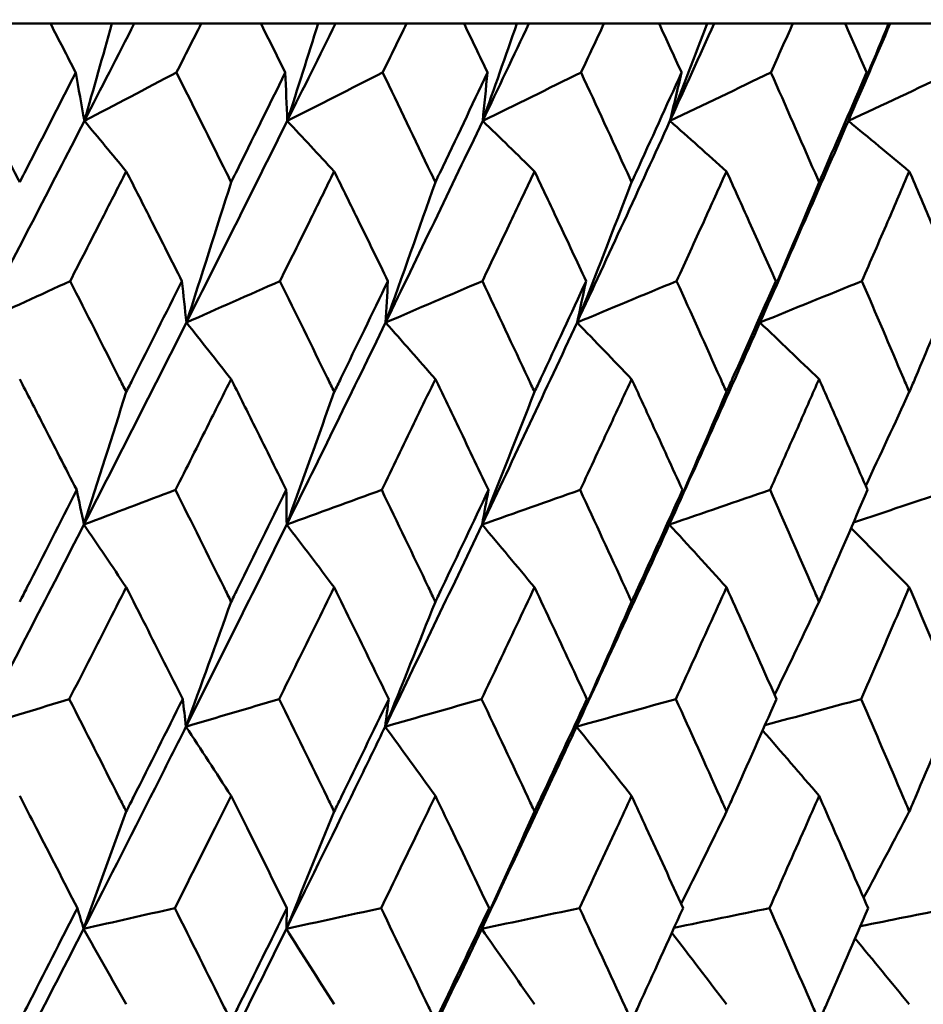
# Model space of a CAD drawing. Header units: millimetres. Extents: x 622 to 2742, y 42 to 2031.
# Tile 38 of 85: x 1006.34 to 1011.12, y 124.26 to 129.47. Entities that reach past the tile are written whole.
import ezdxf

# ---------------------------------------------------------------- set-up
doc = ezdxf.new("R2010")
doc.units = ezdxf.units.MM
doc.header["$LTSCALE"] = 10
doc.layers.add('Widoczne (ISO)', color=7, linetype='Continuous', lineweight=50)

msp = doc.modelspace()

# ---------------------------------------------------------------- linework, layer by layer
at = {"layer": 'Widoczne (ISO)'}
for p, q in [((1006.5027, 129.4535), (1006.1763, 129.4535)), ((1006.5027, 129.4535), (1006.8284, 129.4535)), ((1006.8284, 129.4535), (1006.9462, 129.4535)), ((1006.9462, 129.4535), (1007.3009, 129.4535)), ((1007.617, 129.4535), (1007.3009, 129.4535)), ((1007.617, 129.4535), (1007.9203, 129.4535)), ((1007.9203, 129.4535), (1008.0113, 129.4535)), ((1008.0113, 129.4535), (1008.3881, 129.4535)), ((1008.6926, 129.4535), (1008.3881, 129.4535)), ((1008.6926, 129.4535), (1008.9723, 129.4535)), ((1008.9723, 129.4535), (1009.0362, 129.4535)), ((1009.0362, 129.4535), (1009.4336, 129.4535)), ((1009.7254, 129.4535), (1009.4336, 129.4535)), ((1009.7254, 129.4535), (1009.9803, 129.4535)), ((1009.9803, 129.4535), (1010.0169, 129.4535)), ((1010.0169, 129.4535), (1010.4333, 129.4535)), ((1010.7112, 129.4535), (1010.4333, 129.4535)), ((1010.7112, 129.4535), (1010.9403, 129.4535)), ((1010.9403, 129.4535), (1010.9495, 129.4535)), ((1010.9495, 129.4535), (1011.3832, 129.4535))]:
    msp.add_line(p, q, dxfattribs=at)
msp.add_circle((997.8243, 92.4211), 50, dxfattribs=at)
for points, knots in [([(1006.6362, 129.1942), (1006.636, 129.1948), (1006.6357, 129.1953), (1006.5913, 129.2817), (1006.547, 129.3676), (1006.5027, 129.4535)], [0.02951568, 0.02951568, 0.02951568, 0.02951568, 0.02969929, 0.02969929, 0.05939589, 0.05939589, 0.05939589, 0.05939589]), ([(1007.3009, 129.4535), (1007.2576, 129.3676), (1007.2142, 129.2817), (1007.1704, 129.1953), (1007.1701, 129.1948), (1007.1699, 129.1942)], [0, 0, 0, 0, 0.02969567, 0.02969567, 0.02988021, 0.02988021, 0.02988021, 0.02988021]), ([(1007.7462, 129.1942), (1007.7459, 129.1948), (1007.7457, 129.1953), (1007.7027, 129.2817), (1007.6599, 129.3676), (1007.617, 129.4535)], [0.02951568, 0.02951568, 0.02951568, 0.02951568, 0.02969929, 0.02969929, 0.05939589, 0.05939589, 0.05939589, 0.05939589]), ([(1008.3881, 129.4535), (1008.3463, 129.3676), (1008.3044, 129.2817), (1008.2622, 129.1953), (1008.2619, 129.1948), (1008.2617, 129.1942)], [0, 0, 0, 0, 0.02969567, 0.02969567, 0.02988021, 0.02988021, 0.02988021, 0.02988021]), ([(1008.817, 129.1942), (1008.8167, 129.1948), (1008.8165, 129.1953), (1008.7751, 129.2817), (1008.7339, 129.3676), (1008.6926, 129.4535)], [0.02951568, 0.02951568, 0.02951568, 0.02951568, 0.02969929, 0.02969929, 0.05939589, 0.05939589, 0.05939589, 0.05939589]), ([(1009.4336, 129.4535), (1009.3935, 129.3676), (1009.3533, 129.2817), (1009.3128, 129.1953), (1009.3126, 129.1948), (1009.3123, 129.1942)], [0, 0, 0, 0, 0.02969567, 0.02969567, 0.02988021, 0.02988021, 0.02988021, 0.02988021]), ([(1009.8444, 129.1942), (1009.8442, 129.1948), (1009.8439, 129.1953), (1009.8044, 129.2817), (1009.7649, 129.3676), (1009.7254, 129.4535)], [0.02951568, 0.02951568, 0.02951568, 0.02951568, 0.02969929, 0.02969929, 0.05939589, 0.05939589, 0.05939589, 0.05939589]), ([(1010.4333, 129.4535), (1010.3951, 129.3676), (1010.3568, 129.2817), (1010.3181, 129.1953), (1010.3179, 129.1948), (1010.3176, 129.1942)], [0, 0, 0, 0, 0.02969567, 0.02969567, 0.02988021, 0.02988021, 0.02988021, 0.02988021]), ([(1010.8244, 129.1942), (1010.8242, 129.1948), (1010.8239, 129.1953), (1010.7863, 129.2817), (1010.7488, 129.3676), (1010.7112, 129.4535)], [0.02951568, 0.02951568, 0.02951568, 0.02951568, 0.02969929, 0.02969929, 0.05939589, 0.05939589, 0.05939589, 0.05939589]), ([(1006.0411, 129.1942), (1006.1327, 129.0169), (1006.2239, 128.8396), (1006.3231, 128.6459), (1006.3315, 128.6295), (1006.3398, 128.6132)], [0.0297954, 0.0297954, 0.0297954, 0.0297954, 0.09092493, 0.09092493, 0.09655955, 0.09655955, 0.09655955, 0.09655955]), ([(1006.3398, 128.6132), (1006.3482, 128.6294), (1006.3565, 128.6457), (1006.4556, 128.8394), (1006.5461, 129.0168), (1006.6362, 129.1942)], [0.0853813, 0.0853813, 0.0853813, 0.0853813, 0.09097809, 0.09097809, 0.15214536, 0.15214536, 0.15214536, 0.15214536]), ([(1007.1699, 129.1942), (1007.2586, 129.0169), (1007.347, 128.8396), (1007.4431, 128.6459), (1007.4512, 128.6295), (1007.4593, 128.6132)], [0.0297954, 0.0297954, 0.0297954, 0.0297954, 0.09092493, 0.09092493, 0.09655955, 0.09655955, 0.09655955, 0.09655955]), ([(1007.4593, 128.6132), (1007.4674, 128.6294), (1007.4754, 128.6457), (1007.5714, 128.8394), (1007.659, 129.0168), (1007.7462, 129.1942)], [0.0853813, 0.0853813, 0.0853813, 0.0853813, 0.09097809, 0.09097809, 0.15214536, 0.15214536, 0.15214536, 0.15214536]), ([(1008.2617, 129.1942), (1008.3473, 129.0169), (1008.4326, 128.8396), (1008.5252, 128.6459), (1008.533, 128.6295), (1008.5408, 128.6132)], [0.0297954, 0.0297954, 0.0297954, 0.0297954, 0.09092493, 0.09092493, 0.09655955, 0.09655955, 0.09655955, 0.09655955]), ([(1008.5408, 128.6132), (1008.5485, 128.6294), (1008.5563, 128.6457), (1008.6488, 128.8394), (1008.7331, 129.0168), (1008.817, 129.1942)], [0.0853813, 0.0853813, 0.0853813, 0.0853813, 0.09097809, 0.09097809, 0.15214536, 0.15214536, 0.15214536, 0.15214536]), ([(1009.3123, 129.1942), (1009.3945, 129.0169), (1009.4762, 128.8396), (1009.565, 128.6459), (1009.5725, 128.6295), (1009.58, 128.6132)], [0.0297954, 0.0297954, 0.0297954, 0.0297954, 0.09092493, 0.09092493, 0.09655955, 0.09655955, 0.09655955, 0.09655955]), ([(1009.58, 128.6132), (1009.5874, 128.6294), (1009.5948, 128.6457), (1009.6834, 128.8394), (1009.7641, 129.0168), (1009.8444, 129.1942)], [0.0853813, 0.0853813, 0.0853813, 0.0853813, 0.09097809, 0.09097809, 0.15214536, 0.15214536, 0.15214536, 0.15214536]), ([(1010.3176, 129.1942), (1010.396, 129.0169), (1010.4739, 128.8396), (1010.5585, 128.6459), (1010.5656, 128.6295), (1010.5727, 128.6132)], [0.0297954, 0.0297954, 0.0297954, 0.0297954, 0.09092493, 0.09092493, 0.09655955, 0.09655955, 0.09655955, 0.09655955]), ([(1010.5727, 128.6132), (1010.5798, 128.6294), (1010.5869, 128.6457), (1010.6712, 128.8394), (1010.748, 129.0168), (1010.8244, 129.1942)], [0.0853813, 0.0853813, 0.0853813, 0.0853813, 0.09097809, 0.09097809, 0.15214536, 0.15214536, 0.15214536, 0.15214536]), ([(1006.9041, 128.6709), (1006.8588, 128.582), (1006.8134, 128.4931), (1006.7144, 128.2993), (1006.6607, 128.1945), (1006.6069, 128.0896)], [0.03078053, 0.03078053, 0.03078053, 0.03078053, 0.06149921, 0.06149921, 0.09773041, 0.09773041, 0.09773041, 0.09773041]), ([(1007.1987, 128.0896), (1007.1458, 128.1944), (1007.0928, 128.2993), (1006.9946, 128.4931), (1006.9494, 128.582), (1006.9041, 128.6709)], [0.02528165, 0.02528165, 0.02528165, 0.02528165, 0.06150593, 0.06150593, 0.09223152, 0.09223152, 0.09223152, 0.09223152]), ([(1008.0051, 128.6709), (1007.9613, 128.582), (1007.9175, 128.4931), (1007.8218, 128.2993), (1007.7699, 128.1945), (1007.7178, 128.0896)], [0.03078053, 0.03078053, 0.03078053, 0.03078053, 0.06149921, 0.06149921, 0.09773041, 0.09773041, 0.09773041, 0.09773041]), ([(1008.2895, 128.0896), (1008.2385, 128.1944), (1008.1874, 128.2993), (1008.0925, 128.4931), (1008.0488, 128.582), (1008.0051, 128.6709)], [0.02528165, 0.02528165, 0.02528165, 0.02528165, 0.06150593, 0.06150593, 0.09223152, 0.09223152, 0.09223152, 0.09223152]), ([(1009.0659, 128.6709), (1009.0239, 128.582), (1008.9817, 128.4931), (1008.8897, 128.2993), (1008.8398, 128.1945), (1008.7897, 128.0896)], [0.03078053, 0.03078053, 0.03078053, 0.03078053, 0.06149921, 0.06149921, 0.09773041, 0.09773041, 0.09773041, 0.09773041]), ([(1009.3391, 128.0896), (1009.2901, 128.1944), (1009.241, 128.2993), (1009.1499, 128.4931), (1009.108, 128.582), (1009.0659, 128.6709)], [0.02528165, 0.02528165, 0.02528165, 0.02528165, 0.06150593, 0.06150593, 0.09223152, 0.09223152, 0.09223152, 0.09223152]), ([(1010.0824, 128.6709), (1010.0422, 128.582), (1010.002, 128.4931), (1009.914, 128.2993), (1009.8662, 128.1945), (1009.8183, 128.0896)], [0.03078053, 0.03078053, 0.03078053, 0.03078053, 0.06149921, 0.06149921, 0.09773041, 0.09773041, 0.09773041, 0.09773041]), ([(1010.3431, 128.0896), (1010.2964, 128.1944), (1010.2496, 128.2993), (1010.1626, 128.4931), (1010.1226, 128.582), (1010.0824, 128.6709)], [0.02528165, 0.02528165, 0.02528165, 0.02528165, 0.06150593, 0.06150593, 0.09223152, 0.09223152, 0.09223152, 0.09223152]), ([(1011.0505, 128.6709), (1011.0124, 128.582), (1010.9741, 128.4931), (1010.8905, 128.2993), (1010.8451, 128.1945), (1010.7995, 128.0896)], [0.03078053, 0.03078053, 0.03078053, 0.03078053, 0.06149921, 0.06149921, 0.09773041, 0.09773041, 0.09773041, 0.09773041]), ([(1011.2978, 128.0896), (1011.2535, 128.1944), (1011.2091, 128.2993), (1011.1266, 128.4931), (1011.0886, 128.582), (1011.0505, 128.6709)], [0.02528165, 0.02528165, 0.02528165, 0.02528165, 0.06150593, 0.06150593, 0.09223152, 0.09223152, 0.09223152, 0.09223152]), ([(1006.6069, 128.0896), (1006.694, 127.9181), (1006.7809, 127.7465), (1006.8796, 127.5507), (1006.8918, 127.5265), (1006.9041, 127.5022)], [0.02983351, 0.02983351, 0.02983351, 0.02983351, 0.0889495, 0.0889495, 0.09731113, 0.09731113, 0.09731113, 0.09731113]), ([(1006.9041, 127.5022), (1006.9162, 127.5264), (1006.9284, 127.5505), (1007.0269, 127.7463), (1007.113, 127.918), (1007.1987, 128.0896)], [0.0806421, 0.0806421, 0.0806421, 0.0806421, 0.08897282, 0.08897282, 0.14811965, 0.14811965, 0.14811965, 0.14811965]), ([(1007.7178, 128.0896), (1007.8021, 127.9181), (1007.8861, 127.7465), (1007.9815, 127.5507), (1007.9933, 127.5265), (1008.0051, 127.5022)], [0.02983351, 0.02983351, 0.02983351, 0.02983351, 0.0889495, 0.0889495, 0.09731113, 0.09731113, 0.09731113, 0.09731113]), ([(1008.0051, 127.5022), (1008.0168, 127.5264), (1008.0286, 127.5505), (1008.1238, 127.7463), (1008.2068, 127.918), (1008.2895, 128.0896)], [0.0806421, 0.0806421, 0.0806421, 0.0806421, 0.08897282, 0.08897282, 0.14811965, 0.14811965, 0.14811965, 0.14811965]), ([(1008.7897, 128.0896), (1008.8708, 127.9181), (1008.9515, 127.7465), (1009.0432, 127.5507), (1009.0546, 127.5265), (1009.0659, 127.5022)], [0.02983351, 0.02983351, 0.02983351, 0.02983351, 0.0889495, 0.0889495, 0.09731113, 0.09731113, 0.09731113, 0.09731113]), ([(1009.0659, 127.5022), (1009.0772, 127.5264), (1009.0885, 127.5505), (1009.18, 127.7463), (1009.2597, 127.918), (1009.3391, 128.0896)], [0.0806421, 0.0806421, 0.0806421, 0.0806421, 0.08897282, 0.08897282, 0.14811965, 0.14811965, 0.14811965, 0.14811965]), ([(1009.8183, 128.0896), (1009.8959, 127.9181), (1009.9731, 127.7465), (1010.0607, 127.5507), (1010.0716, 127.5265), (1010.0824, 127.5022)], [0.02983351, 0.02983351, 0.02983351, 0.02983351, 0.0889495, 0.0889495, 0.09731113, 0.09731113, 0.09731113, 0.09731113]), ([(1010.0824, 127.5022), (1010.0932, 127.5264), (1010.104, 127.5505), (1010.1913, 127.7463), (1010.2674, 127.918), (1010.3431, 128.0896)], [0.0806421, 0.0806421, 0.0806421, 0.0806421, 0.08897282, 0.08897282, 0.14811965, 0.14811965, 0.14811965, 0.14811965]), ([(1010.7995, 128.0896), (1010.8734, 127.9181), (1010.9467, 127.7465), (1011.0299, 127.5507), (1011.0402, 127.5265), (1011.0505, 127.5022)], [0.02983351, 0.02983351, 0.02983351, 0.02983351, 0.0889495, 0.0889495, 0.09731113, 0.09731113, 0.09731113, 0.09731113]), ([(1011.0505, 127.5022), (1011.0607, 127.5264), (1011.071, 127.5505), (1011.1539, 127.7463), (1011.2261, 127.918), (1011.2978, 128.0896)], [0.0806421, 0.0806421, 0.0806421, 0.0806421, 0.08897282, 0.08897282, 0.14811965, 0.14811965, 0.14811965, 0.14811965]), ([(1006.6416, 126.9831), (1006.5816, 127.1004), (1006.5214, 127.2178), (1006.4207, 127.4136), (1006.3803, 127.4921), (1006.3398, 127.5705)], [0.02104899, 0.02104899, 0.02104899, 0.02104899, 0.0615671, 0.0615671, 0.08866561, 0.08866561, 0.08866561, 0.08866561]), ([(1007.4593, 127.5705), (1007.4201, 127.4921), (1007.3809, 127.4136), (1007.2827, 127.2178), (1007.2237, 127.1004), (1007.1646, 126.9831)], [0.03448054, 0.03448054, 0.03448054, 0.03448054, 0.06157222, 0.06157222, 0.10209717, 0.10209717, 0.10209717, 0.10209717]), ([(1007.7514, 126.9831), (1007.6933, 127.1004), (1007.6351, 127.2178), (1007.5377, 127.4136), (1007.4985, 127.4921), (1007.4593, 127.5705)], [0.02104899, 0.02104899, 0.02104899, 0.02104899, 0.0615671, 0.0615671, 0.08866561, 0.08866561, 0.08866561, 0.08866561]), ([(1008.5408, 127.5705), (1008.503, 127.4921), (1008.4652, 127.4136), (1008.3705, 127.2178), (1008.3136, 127.1004), (1008.2566, 126.9831)], [0.03448054, 0.03448054, 0.03448054, 0.03448054, 0.06157222, 0.06157222, 0.10209717, 0.10209717, 0.10209717, 0.10209717]), ([(1008.822, 126.9831), (1008.7661, 127.1004), (1008.7101, 127.2178), (1008.6163, 127.4136), (1008.5786, 127.4921), (1008.5408, 127.5705)], [0.02104899, 0.02104899, 0.02104899, 0.02104899, 0.0615671, 0.0615671, 0.08866561, 0.08866561, 0.08866561, 0.08866561]), ([(1009.58, 127.5705), (1009.5438, 127.4921), (1009.5075, 127.4136), (1009.4167, 127.2178), (1009.3622, 127.1004), (1009.3074, 126.9831)], [0.03448054, 0.03448054, 0.03448054, 0.03448054, 0.06157222, 0.06157222, 0.10209717, 0.10209717, 0.10209717, 0.10209717]), ([(1009.8492, 126.9831), (1009.7958, 127.1004), (1009.7421, 127.2178), (1009.6523, 127.4136), (1009.6162, 127.4921), (1009.58, 127.5705)], [0.02104899, 0.02104899, 0.02104899, 0.02104899, 0.0615671, 0.0615671, 0.08866561, 0.08866561, 0.08866561, 0.08866561]), ([(1010.5727, 127.5705), (1010.5383, 127.4921), (1010.5037, 127.4136), (1010.4172, 127.2178), (1010.3652, 127.1004), (1010.313, 126.9831)], [0.03448054, 0.03448054, 0.03448054, 0.03448054, 0.06157222, 0.06157222, 0.10209717, 0.10209717, 0.10209717, 0.10209717]), ([(1010.8289, 126.9831), (1010.7781, 127.1004), (1010.7271, 127.2178), (1010.6416, 127.4136), (1010.6072, 127.4921), (1010.5727, 127.5705)], [0.02104899, 0.02104899, 0.02104899, 0.02104899, 0.0615671, 0.0615671, 0.08866561, 0.08866561, 0.08866561, 0.08866561]), ([(1006.3398, 126.3908), (1006.3527, 126.4159), (1006.3656, 126.4411), (1006.4665, 126.6385), (1006.5542, 126.8108), (1006.6416, 126.9831)], [0.07597559, 0.07597559, 0.07597559, 0.07597559, 0.08464777, 0.08464777, 0.14401425, 0.14401425, 0.14401425, 0.14401425]), ([(1007.1646, 126.9831), (1007.2506, 126.8109), (1007.3364, 126.6387), (1007.4343, 126.4412), (1007.4468, 126.416), (1007.4593, 126.3908)], [0.02530969, 0.02530969, 0.02530969, 0.02530969, 0.08465152, 0.08465152, 0.09334823, 0.09334823, 0.09334823, 0.09334823]), ([(1007.4593, 126.3908), (1007.4718, 126.4159), (1007.4843, 126.4411), (1007.582, 126.6385), (1007.6668, 126.8108), (1007.7514, 126.9831)], [0.07597559, 0.07597559, 0.07597559, 0.07597559, 0.08464777, 0.08464777, 0.14401425, 0.14401425, 0.14401425, 0.14401425]), ([(1008.2566, 126.9831), (1008.3396, 126.8109), (1008.4223, 126.6387), (1008.5167, 126.4412), (1008.5287, 126.416), (1008.5408, 126.3908)], [0.02530969, 0.02530969, 0.02530969, 0.02530969, 0.08465152, 0.08465152, 0.09334823, 0.09334823, 0.09334823, 0.09334823]), ([(1008.5408, 126.3908), (1008.5528, 126.4159), (1008.5648, 126.4411), (1008.6589, 126.6385), (1008.7407, 126.8108), (1008.822, 126.9831)], [0.07597559, 0.07597559, 0.07597559, 0.07597559, 0.08464777, 0.08464777, 0.14401425, 0.14401425, 0.14401425, 0.14401425]), ([(1009.3074, 126.9831), (1009.3871, 126.8109), (1009.4664, 126.6387), (1009.5569, 126.4412), (1009.5684, 126.416), (1009.58, 126.3908)], [0.02530969, 0.02530969, 0.02530969, 0.02530969, 0.08465152, 0.08465152, 0.09334823, 0.09334823, 0.09334823, 0.09334823]), ([(1009.58, 126.3908), (1009.5915, 126.4159), (1009.603, 126.4411), (1009.6931, 126.6385), (1009.7714, 126.8108), (1009.8492, 126.9831)], [0.07597559, 0.07597559, 0.07597559, 0.07597559, 0.08464777, 0.08464777, 0.14401425, 0.14401425, 0.14401425, 0.14401425]), ([(1010.313, 126.9831), (1010.389, 126.8109), (1010.4646, 126.6387), (1010.5507, 126.4412), (1010.5617, 126.416), (1010.5727, 126.3908)], [0.02530969, 0.02530969, 0.02530969, 0.02530969, 0.08465152, 0.08465152, 0.09334823, 0.09334823, 0.09334823, 0.09334823]), ([(1010.5727, 126.3908), (1010.5837, 126.4159), (1010.5946, 126.4411), (1010.6805, 126.6385), (1010.7549, 126.8108), (1010.8289, 126.9831)], [0.07597559, 0.07597559, 0.07597559, 0.07597559, 0.08464777, 0.08464777, 0.14401425, 0.14401425, 0.14401425, 0.14401425]), ([(1006.9041, 126.4678), (1006.8697, 126.4001), (1006.8354, 126.3325), (1006.735, 126.1351), (1006.6688, 126.0053), (1006.6025, 125.8756)], [0.03825175, 0.03825175, 0.03825175, 0.03825175, 0.06160817, 0.06160817, 0.10638617, 0.10638617, 0.10638617, 0.10638617]), ([(1007.2031, 125.8756), (1007.1379, 126.0053), (1007.0725, 126.135), (1006.9727, 126.3324), (1006.9384, 126.4001), (1006.9041, 126.4678)], [0.01681985, 0.01681985, 0.01681985, 0.01681985, 0.06159108, 0.06159108, 0.08495433, 0.08495433, 0.08495433, 0.08495433]), ([(1008.0051, 126.4678), (1007.9719, 126.4001), (1007.9387, 126.3325), (1007.8417, 126.1351), (1007.7777, 126.0053), (1007.7136, 125.8756)], [0.03825175, 0.03825175, 0.03825175, 0.03825175, 0.06160817, 0.06160817, 0.10638617, 0.10638617, 0.10638617, 0.10638617]), ([(1008.2937, 125.8756), (1008.2308, 126.0053), (1008.1677, 126.135), (1008.0714, 126.3324), (1008.0382, 126.4001), (1008.0051, 126.4678)], [0.01681985, 0.01681985, 0.01681985, 0.01681985, 0.06159108, 0.06159108, 0.08495433, 0.08495433, 0.08495433, 0.08495433]), ([(1009.0659, 126.4678), (1009.0341, 126.4001), (1009.0021, 126.3325), (1008.9089, 126.1351), (1008.8473, 126.0053), (1008.7856, 125.8756)], [0.03825175, 0.03825175, 0.03825175, 0.03825175, 0.06160817, 0.06160817, 0.10638617, 0.10638617, 0.10638617, 0.10638617]), ([(1009.3431, 125.8756), (1009.2827, 126.0053), (1009.2221, 126.135), (1009.1296, 126.3324), (1009.0978, 126.4001), (1009.0659, 126.4678)], [0.01681985, 0.01681985, 0.01681985, 0.01681985, 0.06159108, 0.06159108, 0.08495433, 0.08495433, 0.08495433, 0.08495433]), ([(1010.0824, 126.4678), (1010.052, 126.4001), (1010.0215, 126.3325), (1009.9323, 126.1351), (1009.8734, 126.0053), (1009.8144, 125.8756)], [0.03825175, 0.03825175, 0.03825175, 0.03825175, 0.06160817, 0.06160817, 0.10638617, 0.10638617, 0.10638617, 0.10638617]), ([(1010.3469, 125.8756), (1010.2894, 126.0053), (1010.2316, 126.135), (1010.1432, 126.3324), (1010.1128, 126.4001), (1010.0824, 126.4678)], [0.01681985, 0.01681985, 0.01681985, 0.01681985, 0.06159108, 0.06159108, 0.08495433, 0.08495433, 0.08495433, 0.08495433]), ([(1011.0505, 126.4678), (1011.0216, 126.4001), (1010.9926, 126.3325), (1010.9079, 126.1351), (1010.852, 126.0053), (1010.7958, 125.8756)], [0.03825175, 0.03825175, 0.03825175, 0.03825175, 0.06160817, 0.06160817, 0.10638617, 0.10638617, 0.10638617, 0.10638617]), ([(1011.3014, 125.8756), (1011.2469, 126.0053), (1011.1921, 126.135), (1011.1082, 126.3324), (1011.0794, 126.4001), (1011.0505, 126.4678)], [0.01681985, 0.01681985, 0.01681985, 0.01681985, 0.06159108, 0.06159108, 0.08495433, 0.08495433, 0.08495433, 0.08495433]), ([(1006.6025, 125.8756), (1006.6904, 125.7026), (1006.778, 125.5296), (1006.8783, 125.331), (1006.8912, 125.3054), (1006.9041, 125.2798)], [0.02053386, 0.02053386, 0.02053386, 0.02053386, 0.08016461, 0.08016461, 0.08898694, 0.08898694, 0.08898694, 0.08898694]), ([(1006.9041, 125.2798), (1006.9169, 125.3053), (1006.9298, 125.3309), (1007.0298, 125.5295), (1007.1166, 125.7025), (1007.2031, 125.8756)], [0.07138254, 0.07138254, 0.07138254, 0.07138254, 0.08018544, 0.08018544, 0.13983561, 0.13983561, 0.13983561, 0.13983561]), ([(1007.7136, 125.8756), (1007.7986, 125.7026), (1007.8833, 125.5296), (1007.9801, 125.331), (1007.9926, 125.3054), (1008.0051, 125.2798)], [0.02053386, 0.02053386, 0.02053386, 0.02053386, 0.08016461, 0.08016461, 0.08898694, 0.08898694, 0.08898694, 0.08898694]), ([(1008.0051, 125.2798), (1008.0175, 125.3053), (1008.0299, 125.3309), (1008.1265, 125.5295), (1008.2103, 125.7025), (1008.2937, 125.8756)], [0.07138254, 0.07138254, 0.07138254, 0.07138254, 0.08018544, 0.08018544, 0.13983561, 0.13983561, 0.13983561, 0.13983561]), ([(1008.7856, 125.8756), (1008.8674, 125.7026), (1008.9489, 125.5296), (1009.042, 125.331), (1009.0539, 125.3054), (1009.0659, 125.2798)], [0.02053386, 0.02053386, 0.02053386, 0.02053386, 0.08016461, 0.08016461, 0.08898694, 0.08898694, 0.08898694, 0.08898694]), ([(1009.0659, 125.2798), (1009.0779, 125.3053), (1009.0898, 125.3309), (1009.1826, 125.5295), (1009.263, 125.7025), (1009.3431, 125.8756)], [0.07138254, 0.07138254, 0.07138254, 0.07138254, 0.08018544, 0.08018544, 0.13983561, 0.13983561, 0.13983561, 0.13983561]), ([(1009.8144, 125.8756), (1009.8927, 125.7026), (1009.9706, 125.5296), (1010.0595, 125.331), (1010.071, 125.3054), (1010.0824, 125.2798)], [0.02053386, 0.02053386, 0.02053386, 0.02053386, 0.08016461, 0.08016461, 0.08898694, 0.08898694, 0.08898694, 0.08898694]), ([(1010.0824, 125.2798), (1010.0938, 125.3053), (1010.1052, 125.3309), (1010.1939, 125.5295), (1010.2706, 125.7025), (1010.3469, 125.8756)], [0.07138254, 0.07138254, 0.07138254, 0.07138254, 0.08018544, 0.08018544, 0.13983561, 0.13983561, 0.13983561, 0.13983561]), ([(1010.7958, 125.8756), (1010.8703, 125.7026), (1010.9443, 125.5296), (1011.0288, 125.331), (1011.0396, 125.3054), (1011.0505, 125.2798)], [0.02053386, 0.02053386, 0.02053386, 0.02053386, 0.08016461, 0.08016461, 0.08898694, 0.08898694, 0.08898694, 0.08898694]), ([(1011.0505, 125.2798), (1011.0613, 125.3053), (1011.0722, 125.3309), (1011.1563, 125.5295), (1011.2291, 125.7025), (1011.3014, 125.8756)], [0.07138254, 0.07138254, 0.07138254, 0.07138254, 0.08018544, 0.08018544, 0.13983561, 0.13983561, 0.13983561, 0.13983561]), ([(1006.6781, 124.6586), (1006.8133, 124.9236), (1006.9478, 125.1886), (1007.1278, 125.5455), (1007.1741, 125.6374), (1007.2203, 125.7294)], [0.3692784, 0.3692784, 0.3692784, 0.3692784, 0.4608442, 0.4608442, 0.492629, 0.492629, 0.492629, 0.492629]), ([(1007.7517, 124.6586), (1007.8824, 124.9236), (1008.0122, 125.1886), (1008.1858, 125.5455), (1008.2304, 125.6374), (1008.2749, 125.7294)], [0.3692784, 0.3692784, 0.3692784, 0.3692784, 0.4608442, 0.4608442, 0.492629, 0.492629, 0.492629, 0.492629]), ([(1008.7861, 124.6586), (1008.9117, 124.9236), (1009.0364, 125.1886), (1009.2029, 125.5455), (1009.2457, 125.6374), (1009.2883, 125.7294)], [0.3692784, 0.3692784, 0.3692784, 0.3692784, 0.4608442, 0.4608442, 0.492629, 0.492629, 0.492629, 0.492629]), ([(1006.6451, 124.7681), (1006.5726, 124.9101), (1006.4999, 125.052), (1006.398, 125.2505), (1006.3689, 125.3071), (1006.3398, 125.3636)], [0.01259731, 0.01259731, 0.01259731, 0.01259731, 0.06159863, 0.06159863, 0.08110666, 0.08110666, 0.08110666, 0.08110666]), ([(1007.4593, 125.3636), (1007.4312, 125.3071), (1007.403, 125.2506), (1007.3038, 125.0521), (1007.2326, 124.9101), (1007.1612, 124.7681)], [0.04208868, 0.04208868, 0.04208868, 0.04208868, 0.06158988, 0.06158988, 0.11059803, 0.11059803, 0.11059803, 0.11059803]), ([(1007.7547, 124.7681), (1007.6846, 124.9101), (1007.6143, 125.052), (1007.5156, 125.2505), (1007.4875, 125.3071), (1007.4593, 125.3636)], [0.01259731, 0.01259731, 0.01259731, 0.01259731, 0.06159863, 0.06159863, 0.08110666, 0.08110666, 0.08110666, 0.08110666]), ([(1008.5408, 125.3636), (1008.5137, 125.3071), (1008.4865, 125.2506), (1008.3909, 125.0521), (1008.3222, 124.9101), (1008.2533, 124.7681)], [0.04208868, 0.04208868, 0.04208868, 0.04208868, 0.06158988, 0.06158988, 0.11059803, 0.11059803, 0.11059803, 0.11059803]), ([(1008.8252, 124.7681), (1008.7578, 124.9101), (1008.6901, 125.052), (1008.595, 125.2505), (1008.5679, 125.3071), (1008.5408, 125.3636)], [0.01259731, 0.01259731, 0.01259731, 0.01259731, 0.06159863, 0.06159863, 0.08110666, 0.08110666, 0.08110666, 0.08110666]), ([(1009.58, 125.3636), (1009.554, 125.3071), (1009.5279, 125.2506), (1009.4363, 125.0521), (1009.3704, 124.9101), (1009.3043, 124.7681)], [0.04208868, 0.04208868, 0.04208868, 0.04208868, 0.06158988, 0.06158988, 0.11059803, 0.11059803, 0.11059803, 0.11059803]), ([(1009.8523, 124.7681), (1009.7878, 124.9101), (1009.723, 125.052), (1009.6319, 125.2505), (1009.606, 125.3071), (1009.58, 125.3636)], [0.01259731, 0.01259731, 0.01259731, 0.01259731, 0.06159863, 0.06159863, 0.08110666, 0.08110666, 0.08110666, 0.08110666]), ([(1010.5727, 125.3636), (1010.548, 125.3071), (1010.5232, 125.2506), (1010.4358, 125.0521), (1010.373, 124.9101), (1010.3099, 124.7681)], [0.04208868, 0.04208868, 0.04208868, 0.04208868, 0.06158988, 0.06158988, 0.11059803, 0.11059803, 0.11059803, 0.11059803]), ([(1010.8319, 124.7681), (1010.7705, 124.9101), (1010.7089, 125.052), (1010.6222, 125.2505), (1010.5975, 125.3071), (1010.5727, 125.3636)], [0.01259731, 0.01259731, 0.01259731, 0.01259731, 0.06159863, 0.06159863, 0.08110666, 0.08110666, 0.08110666, 0.08110666]), ([(1006.3398, 124.1701), (1006.3528, 124.1953), (1006.3658, 124.2206), (1006.4678, 124.4199), (1006.5566, 124.594), (1006.6451, 124.7681)], [0.06686277, 0.06686277, 0.06686277, 0.06686277, 0.07557848, 0.07557848, 0.13558897, 0.13558897, 0.13558897, 0.13558897]), ([(1007.1612, 124.7681), (1007.2483, 124.594), (1007.3351, 124.42), (1007.4342, 124.2207), (1007.4468, 124.1954), (1007.4593, 124.1701)], [0.01556037, 0.01556037, 0.01556037, 0.01556037, 0.07555527, 0.07555527, 0.08428623, 0.08428623, 0.08428623, 0.08428623]), ([(1007.4593, 124.1701), (1007.4719, 124.1953), (1007.4844, 124.2206), (1007.5833, 124.4199), (1007.6692, 124.594), (1007.7547, 124.7681)], [0.06686277, 0.06686277, 0.06686277, 0.06686277, 0.07557848, 0.07557848, 0.13558897, 0.13558897, 0.13558897, 0.13558897]), ([(1008.2533, 124.7681), (1008.3374, 124.594), (1008.4211, 124.42), (1008.5166, 124.2207), (1008.5287, 124.1954), (1008.5408, 124.1701)], [0.01556037, 0.01556037, 0.01556037, 0.01556037, 0.07555527, 0.07555527, 0.08428623, 0.08428623, 0.08428623, 0.08428623]), ([(1008.5408, 124.1701), (1008.5529, 124.1953), (1008.565, 124.2206), (1008.6602, 124.4199), (1008.7429, 124.594), (1008.8252, 124.7681)], [0.06686277, 0.06686277, 0.06686277, 0.06686277, 0.07557848, 0.07557848, 0.13558897, 0.13558897, 0.13558897, 0.13558897]), ([(1009.3043, 124.7681), (1009.3849, 124.594), (1009.4652, 124.42), (1009.5567, 124.2207), (1009.5684, 124.1954), (1009.58, 124.1701)], [0.01556037, 0.01556037, 0.01556037, 0.01556037, 0.07555527, 0.07555527, 0.08428623, 0.08428623, 0.08428623, 0.08428623]), ([(1009.58, 124.1701), (1009.5915, 124.1953), (1009.6031, 124.2206), (1009.6943, 124.4199), (1009.7735, 124.594), (1009.8523, 124.7681)], [0.06686277, 0.06686277, 0.06686277, 0.06686277, 0.07557848, 0.07557848, 0.13558897, 0.13558897, 0.13558897, 0.13558897]), ([(1010.3099, 124.7681), (1010.3869, 124.594), (1010.4634, 124.42), (1010.5506, 124.2207), (1010.5617, 124.1954), (1010.5727, 124.1701)], [0.01556037, 0.01556037, 0.01556037, 0.01556037, 0.07555527, 0.07555527, 0.08428623, 0.08428623, 0.08428623, 0.08428623]), ([(1010.5727, 124.1701), (1010.5838, 124.1953), (1010.5948, 124.2206), (1010.6817, 124.4199), (1010.757, 124.594), (1010.8319, 124.7681)], [0.06686277, 0.06686277, 0.06686277, 0.06686277, 0.07557848, 0.07557848, 0.13558897, 0.13558897, 0.13558897, 0.13558897])]:
    msp.add_open_spline(points, degree=3, knots=knots, dxfattribs=at)
for points in [[(1006.8284, 129.4535), (1006.78, 129.2814), (1006.7313, 129.1096), (1006.6824, 128.9381)], [(1006.6824, 128.9381), (1006.7706, 129.1099), (1006.8586, 129.2818), (1006.9462, 129.4535)], [(1007.9203, 129.4535), (1007.866, 129.2814), (1007.8114, 129.1096), (1007.7565, 128.9381)], [(1007.7565, 128.9381), (1007.8418, 129.1099), (1007.9267, 129.2818), (1008.0113, 129.4535)], [(1008.9723, 129.4535), (1008.9123, 129.2814), (1008.852, 129.1096), (1008.7915, 128.9381)], [(1008.7915, 128.9381), (1008.8735, 129.1099), (1008.955, 129.2818), (1009.0362, 129.4535)], [(1009.9803, 129.4535), (1009.9149, 129.2814), (1009.8491, 129.1096), (1009.7831, 128.9381)], [(1009.7831, 128.9381), (1009.8615, 129.1099), (1009.9394, 129.2818), (1010.0169, 129.4535)], [(1010.9403, 129.4535), (1010.8697, 129.2814), (1010.7988, 129.1096), (1010.7276, 128.9381)], [(1010.7276, 128.9381), (1010.802, 129.1099), (1010.876, 129.2818), (1010.9495, 129.4535)], [(1006.6824, 128.9381), (1006.6671, 129.0234), (1006.6517, 129.1088), (1006.6362, 129.1942)], [(1006.6824, 128.9381), (1006.8448, 129.0234), (1007.0073, 129.1088), (1007.1699, 129.1942)], [(1007.7565, 128.9381), (1007.7532, 129.0234), (1007.7497, 129.1088), (1007.7462, 129.1942)], [(1007.7565, 128.9381), (1007.9249, 129.0234), (1008.0933, 129.1088), (1008.2617, 129.1942)], [(1008.7915, 128.9381), (1008.8001, 129.0234), (1008.8086, 129.1088), (1008.817, 129.1942)], [(1008.7915, 128.9381), (1008.9651, 129.0234), (1009.1387, 129.1088), (1009.3123, 129.1942)], [(1009.7831, 128.9381), (1009.8037, 129.0234), (1009.8241, 129.1088), (1009.8444, 129.1942)], [(1009.7831, 128.9381), (1009.9613, 129.0234), (1010.1394, 129.1088), (1010.3176, 129.1942)], [(1010.7276, 128.9381), (1010.76, 129.0234), (1010.7922, 129.1088), (1010.8244, 129.1942)], [(1010.7276, 128.9381), (1010.9096, 129.0234), (1011.0916, 129.1088), (1011.2736, 129.1942)], [(1006.1306, 127.87), (1006.3158, 128.2262), (1006.4997, 128.5822), (1006.6824, 128.9381)], [(1006.9041, 128.6709), (1006.8302, 128.7601), (1006.7563, 128.8491), (1006.6824, 128.9381)], [(1007.2226, 127.87), (1007.402, 128.2262), (1007.58, 128.5822), (1007.7565, 128.9381)], [(1008.0051, 128.6709), (1007.9223, 128.7601), (1007.8394, 128.8491), (1007.7565, 128.9381)], [(1008.2775, 127.87), (1008.4504, 128.2262), (1008.6218, 128.5822), (1008.7915, 128.9381)], [(1009.0659, 128.6709), (1008.9745, 128.7601), (1008.883, 128.8491), (1008.7915, 128.9381)], [(1009.2911, 127.87), (1009.4569, 128.2262), (1009.6209, 128.5822), (1009.7831, 128.9381)], [(1010.0824, 128.6709), (1009.9827, 128.7601), (1009.8829, 128.8491), (1009.7831, 128.9381)], [(1010.2595, 127.87), (1010.4175, 128.2262), (1010.5735, 128.5822), (1010.7276, 128.9381)], [(1011.0505, 128.6709), (1010.9429, 128.7601), (1010.8353, 128.8491), (1010.7276, 128.9381)], [(1007.4593, 128.6132), (1007.3809, 128.3648), (1007.302, 128.1171), (1007.2226, 127.87)], [(1008.5408, 128.6132), (1008.4536, 128.3648), (1008.3658, 128.1171), (1008.2775, 127.87)], [(1009.58, 128.6132), (1009.4843, 128.3648), (1009.388, 128.1171), (1009.2911, 127.87)], [(1010.5727, 128.6132), (1010.469, 128.3648), (1010.3645, 128.1171), (1010.2595, 127.87)], [(1006.1306, 127.87), (1006.2894, 127.9432), (1006.4481, 128.0164), (1006.6069, 128.0896)], [(1007.2226, 127.87), (1007.2147, 127.9432), (1007.2068, 128.0164), (1007.1987, 128.0896)], [(1007.2226, 127.87), (1007.3876, 127.9432), (1007.5527, 128.0164), (1007.7178, 128.0896)], [(1008.2775, 127.87), (1008.2816, 127.9432), (1008.2856, 128.0164), (1008.2895, 128.0896)], [(1008.2775, 127.87), (1008.4482, 127.9432), (1008.6189, 128.0164), (1008.7897, 128.0896)], [(1009.2911, 127.87), (1009.3072, 127.9432), (1009.3232, 128.0164), (1009.3391, 128.0896)], [(1009.2911, 127.87), (1009.4668, 127.9432), (1009.6425, 128.0164), (1009.8183, 128.0896)], [(1010.2595, 127.87), (1010.2875, 127.9432), (1010.3153, 128.0164), (1010.3431, 128.0896)], [(1010.2595, 127.87), (1010.4395, 127.9432), (1010.6195, 128.0164), (1010.7995, 128.0896)], [(1006.6798, 126.8002), (1006.8621, 127.1568), (1007.043, 127.5135), (1007.2226, 127.87)], [(1007.4593, 127.5705), (1007.3805, 127.6705), (1007.3016, 127.7703), (1007.2226, 127.87)], [(1007.7536, 126.8002), (1007.9298, 127.1568), (1008.1044, 127.5135), (1008.2775, 127.87)], [(1008.5408, 127.5705), (1008.4531, 127.6705), (1008.3653, 127.7703), (1008.2775, 127.87)], [(1008.7883, 126.8002), (1008.9576, 127.1568), (1009.1252, 127.5135), (1009.2911, 127.87)], [(1009.58, 127.5705), (1009.4837, 127.6705), (1009.3875, 127.7703), (1009.2911, 127.87)], [(1009.7796, 126.8002), (1009.9414, 127.1568), (1010.1014, 127.5135), (1010.2595, 127.87)], [(1010.5727, 127.5705), (1010.4684, 127.6705), (1010.364, 127.7703), (1010.2595, 127.87)], [(1006.9041, 127.5022), (1006.8297, 127.2676), (1006.7549, 127.0336), (1006.6798, 126.8002)], [(1008.0051, 127.5022), (1007.9217, 127.2676), (1007.8379, 127.0336), (1007.7536, 126.8002)], [(1009.0659, 127.5022), (1008.9739, 127.2676), (1008.8813, 127.0336), (1008.7883, 126.8002)], [(1010.0824, 127.5022), (1009.982, 127.2676), (1009.8811, 127.0336), (1009.7796, 126.8002)], [(1011.0505, 127.5022), (1010.9738, 127.3361), (1010.8968, 127.1703), (1010.8195, 127.0048)], [(1006.6798, 126.8002), (1006.6671, 126.8611), (1006.6544, 126.9221), (1006.6416, 126.9831)], [(1006.6798, 126.8002), (1006.8414, 126.8611), (1007.003, 126.9221), (1007.1646, 126.9831)], [(1007.7536, 126.8002), (1007.7529, 126.8611), (1007.7522, 126.9221), (1007.7514, 126.9831)], [(1007.7536, 126.8002), (1007.9213, 126.8611), (1008.0889, 126.9221), (1008.2566, 126.9831)], [(1008.7883, 126.8002), (1008.7995, 126.8611), (1008.8108, 126.9221), (1008.822, 126.9831)], [(1008.7883, 126.8002), (1008.9613, 126.8611), (1009.1344, 126.9221), (1009.3074, 126.9831)], [(1009.7796, 126.8002), (1009.8029, 126.8611), (1009.826, 126.9221), (1009.8492, 126.9831)], [(1009.7796, 126.8002), (1009.9574, 126.8611), (1010.1352, 126.9221), (1010.313, 126.9831)], [(1010.7547, 126.8105), (1010.9262, 126.868), (1011.0977, 126.9255), (1011.2692, 126.9831)], [(1006.1286, 125.7294), (1006.3136, 126.0863), (1006.4974, 126.4432), (1006.6798, 126.8002)], [(1006.9041, 126.4678), (1006.8294, 126.5787), (1006.7546, 126.6895), (1006.6798, 126.8002)], [(1007.2203, 125.7294), (1007.3995, 126.0863), (1007.5773, 126.4432), (1007.7536, 126.8002)], [(1008.0051, 126.4678), (1007.9213, 126.5787), (1007.8375, 126.6895), (1007.7536, 126.8002)], [(1008.2749, 125.7294), (1008.4477, 126.0863), (1008.6188, 126.4432), (1008.7883, 126.8002)], [(1009.0659, 126.4678), (1008.9734, 126.5787), (1008.8809, 126.6895), (1008.7883, 126.8002)], [(1009.2883, 125.7294), (1009.4539, 126.0863), (1009.6177, 126.4432), (1009.7796, 126.8002)], [(1010.0824, 126.4678), (1009.9815, 126.5787), (1009.8806, 126.6895), (1009.7796, 126.8002)], [(1011.0505, 126.4678), (1010.9478, 126.5725), (1010.845, 126.6771), (1010.7422, 126.7815)], [(1007.4593, 126.3908), (1007.38, 126.1698), (1007.3003, 125.9493), (1007.2203, 125.7294)], [(1008.5408, 126.3908), (1008.4526, 126.1698), (1008.364, 125.9493), (1008.2749, 125.7294)], [(1009.58, 126.3908), (1009.4832, 126.1698), (1009.386, 125.9493), (1009.2883, 125.7294)], [(1010.5727, 126.3908), (1010.4945, 126.226), (1010.416, 126.0616), (1010.3373, 125.8975)], [(1006.1286, 125.7294), (1006.2865, 125.7781), (1006.4445, 125.8269), (1006.6025, 125.8756)], [(1007.2203, 125.7294), (1007.2146, 125.7781), (1007.2088, 125.8269), (1007.2031, 125.8756)], [(1007.2203, 125.7294), (1007.3847, 125.7781), (1007.5491, 125.8269), (1007.7136, 125.8756)], [(1008.2749, 125.7294), (1008.2812, 125.7781), (1008.2875, 125.8269), (1008.2937, 125.8756)], [(1008.2749, 125.7294), (1008.4451, 125.7781), (1008.6154, 125.8269), (1008.7856, 125.8756)], [(1009.2883, 125.7294), (1009.3066, 125.7781), (1009.3248, 125.8269), (1009.3431, 125.8756)], [(1009.2883, 125.7294), (1009.4637, 125.7781), (1009.639, 125.8269), (1009.8144, 125.8756)], [(1010.2859, 125.7374), (1010.4559, 125.7835), (1010.6258, 125.8295), (1010.7958, 125.8756)], [(1007.4593, 125.3636), (1007.3797, 125.4857), (1007.3, 125.6077), (1007.2203, 125.7294)], [(1008.5408, 125.3636), (1008.4522, 125.4857), (1008.3636, 125.6077), (1008.2749, 125.7294)], [(1009.58, 125.3636), (1009.4828, 125.4857), (1009.3856, 125.6077), (1009.2883, 125.7294)], [(1010.5727, 125.3636), (1010.4731, 125.4791), (1010.3734, 125.5944), (1010.2736, 125.7096)], [(1006.9041, 125.2798), (1006.829, 125.0722), (1006.7537, 124.8651), (1006.6781, 124.6586)], [(1008.0051, 125.2798), (1007.9209, 125.0722), (1007.8365, 124.8651), (1007.7517, 124.6586)], [(1009.0659, 125.2798), (1008.973, 125.0722), (1008.8797, 124.8651), (1008.7861, 124.6586)], [(1010.0824, 125.2798), (1010.0026, 125.1163), (1009.9225, 124.953), (1009.8422, 124.7902)], [(1011.0505, 125.2798), (1010.97, 125.127), (1010.8894, 124.9745), (1010.8084, 124.8223)], [(1006.6781, 124.6586), (1006.6671, 124.6951), (1006.6561, 124.7316), (1006.6451, 124.7681)], [(1006.6781, 124.6586), (1006.8391, 124.6951), (1007.0001, 124.7316), (1007.1612, 124.7681)], [(1007.7517, 124.6586), (1007.7527, 124.6951), (1007.7537, 124.7316), (1007.7547, 124.7681)], [(1007.7517, 124.6586), (1007.9189, 124.6951), (1008.0861, 124.7316), (1008.2533, 124.7681)], [(1008.7861, 124.6586), (1008.7992, 124.6951), (1008.8122, 124.7316), (1008.8252, 124.7681)], [(1008.7861, 124.6586), (1008.9588, 124.6951), (1009.1315, 124.7316), (1009.3043, 124.7681)], [(1009.8053, 124.6643), (1009.9735, 124.6989), (1010.1417, 124.7335), (1010.3099, 124.7681)], [(1010.7907, 124.6725), (1010.9493, 124.7044), (1011.1078, 124.7362), (1011.2663, 124.7681)], [(1006.1274, 123.5884), (1006.3124, 123.9451), (1006.496, 124.3019), (1006.6781, 124.6586)], [(1006.9041, 124.2588), (1006.8288, 124.3923), (1006.7535, 124.5255), (1006.6781, 124.6586)], [(1007.2189, 123.5884), (1007.3981, 123.9451), (1007.5757, 124.3019), (1007.7517, 124.6586)], [(1008.0051, 124.2588), (1007.9207, 124.3923), (1007.8362, 124.5255), (1007.7517, 124.6586)], [(1008.2734, 123.5884), (1008.4461, 123.9451), (1008.617, 124.3019), (1008.7861, 124.6586)], [(1009.0659, 124.2588), (1008.9727, 124.3923), (1008.8795, 124.5255), (1008.7861, 124.6586)], [(1010.0824, 124.2588), (1009.9861, 124.3853), (1009.8897, 124.5116), (1009.7932, 124.6377)], [(1011.0505, 124.2588), (1010.9547, 124.3754), (1010.8589, 124.4918), (1010.7629, 124.6081)]]:
    msp.add_open_spline(points, degree=3, dxfattribs=at)

doc.saveas('drawing.dxf')
